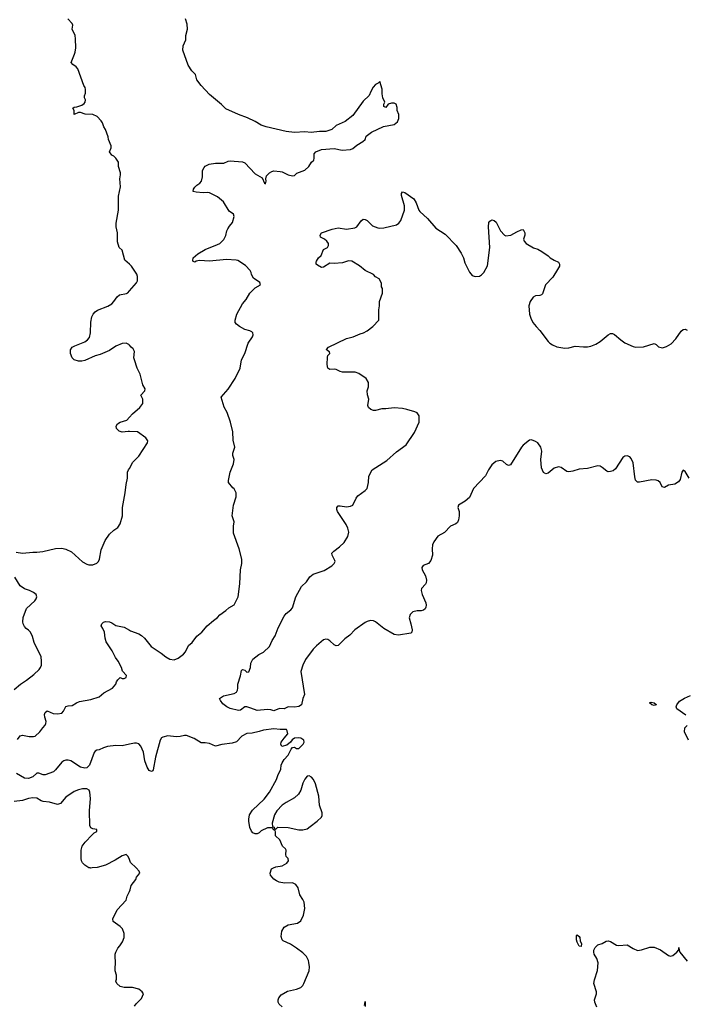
# Model space of a CAD drawing. Header units: inches. Extents: x 2220522 to 2384314, y 721474 to 893490.
# Tile 34 of 256: x 2268944 to 2275351, y 748688 to 758162. Entities that reach past the tile are written whole.
import ezdxf

# ---------------------------------------------------------------- set-up
doc = ezdxf.new("R2010")
doc.units = ezdxf.units.IN
doc.header["$MEASUREMENT"] = 0
for name, color, linetype in [('C2764', 7, 'Continuous'), ('C2765', 7, 'Continuous'), ('C2774', 7, 'Continuous'), ('C2775', 7, 'Continuous')]:
    doc.layers.add(name, color=color, linetype=linetype)

msp = doc.modelspace()

# ---------------------------------------------------------------- linework, layer by layer
at = {"layer": 'C2764', "color": 5, "elevation": 260}
for points in [[(2269643.3, 750000), (2269630, 749998.4), (2269621.3, 750000)], [(2270000, 748849.2), (2269950, 748849.2), (2269910, 748859), (2269878, 748890), (2269869, 748910), (2269875.3, 748930), (2269875.3, 748970), (2269862, 749010), (2269862, 749050), (2269868, 749070), (2269864, 749170), (2269869.3, 749190.7), (2269889, 749230), (2269909.3, 749250.7), (2269934, 749290), (2269949.2, 749330), (2269949.3, 749370), (2269933.6, 749413.6), (2269910, 749437.2), (2269845.2, 749485.2), (2269842, 749510), (2269883.2, 749596.8), (2269968.9, 749691.1), (2269979, 749730), (2270000, 749772.5)]]:
    msp.add_lwpolyline(points, dxfattribs=at)
at = {"layer": 'C2765', "color": 5}
for points, elevation in [([(2270000, 755809.8), (2269955.3, 755850), (2269930, 755946), (2269902, 755970), (2269885.6, 756025.6), (2269886, 756110), (2269874.5, 756170), (2269874.2, 756205.8), (2269896, 756330), (2269896.5, 756463.5), (2269913.6, 756553.6), (2269909.2, 756630), (2269915.3, 756670), (2269915.3, 756690), (2269895.3, 756750), (2269895.3, 756790), (2269868.7, 756830), (2269850, 756848.7), (2269830, 756858), (2269808, 756890), (2269826, 756930), (2269826, 756950), (2269798, 757010), (2269794.6, 757034.6), (2269770, 757106), (2269755.3, 757130), (2269742, 757170), (2269728.7, 757190), (2269689.3, 757229.3), (2269650, 757249), (2269574.6, 757254.6), (2269530, 757268.7), (2269510, 757268.7), (2269468.7, 757250), (2269468, 757290), (2269455.3, 757310), (2269470, 757321), (2269496, 757324), (2269541.2, 757338.8), (2269564.7, 757355.3), (2269575.3, 757370), (2269579, 757390), (2269569, 757410), (2269568.7, 757430), (2269576.4, 757456.4), (2269578, 757490), (2269575.3, 757510), (2269562, 757530), (2269505.2, 757690), (2269489, 757710), (2269455.3, 757730), (2269441.2, 757750), (2269473.2, 757830), (2269477.2, 757850), (2269484, 757890), (2269483.1, 757976.9), (2269477.2, 758010), (2269448, 758070), (2269455.3, 758110), (2269450, 758126), (2269408, 758170)], 260), ([(2270000, 755030.5), (2269995.5, 755035.5), (2269970, 755048.7), (2269930, 755046), (2269870, 755022), (2269810, 754978), (2269719.8, 754940.2), (2269670, 754926.6), (2269570, 754881.6), (2269544.2, 754875.8), (2269510, 754876.9), (2269469.8, 754889.8), (2269448.3, 754910), (2269433.3, 754950), (2269434.6, 754985.4), (2269448.8, 755011.2), (2269474.3, 755025.7), (2269570, 755063.6), (2269597.8, 755082.2), (2269616.3, 755103.7), (2269627.1, 755150), (2269627.9, 755252.1), (2269637.8, 755302.2), (2269651.3, 755330), (2269669.8, 755350.2), (2269693.6, 755366.4), (2269794.2, 755405.8), (2269831.1, 755428.9), (2269852, 755450), (2269883, 755497), (2269905.6, 755514.4), (2269971.9, 755528.1), (2269984.7, 755535.3), (2270000, 755552.5)], 260), ([(2270000, 754199.4), (2269990, 754199.6), (2269930, 754193.7), (2269902.5, 754202.5), (2269875.4, 754230), (2269874, 754250), (2269886.8, 754273.2), (2269910, 754288.9), (2269975.3, 754310), (2270000, 754337.6)], 260), ([(2268910, 753039.5), (2268970, 753030.5), (2269070, 753040.3), (2269110, 753039.5), (2269166.6, 753046.6), (2269290, 753073.4), (2269350, 753075.8), (2269390, 753068.5), (2269442.6, 753042.6), (2269550, 752945.5), (2269590, 752922), (2269610, 752916.3), (2269650, 752917.3), (2269686.8, 752933.2), (2269704, 752950), (2269714, 752970), (2269730, 753062), (2269767.7, 753152.3), (2269810, 753211), (2269849.5, 753250.5), (2269890, 753276), (2269912.3, 753310), (2269932.7, 753390), (2269935.3, 753470), (2269960.9, 753610), (2269969.4, 753690), (2269982.7, 753750), (2269983.7, 753810), (2269992, 753830), (2270000, 753844.7)], 260), ([(2268890, 751716.4), (2268951.3, 751768.7), (2269010, 751806.3), (2269079.4, 751860.6), (2269130.8, 751909.2), (2269146.3, 751930), (2269153.7, 751950), (2269156, 751990), (2269150.8, 752030.8), (2269082.9, 752170), (2269067.2, 752227.2), (2269050, 752268.7), (2269030, 752289.2), (2269005.4, 752305.4), (2268990, 752324), (2268978, 752350), (2268974.5, 752370), (2268977, 752410), (2269010, 752496), (2269089, 752570), (2269104, 752590), (2269108.7, 752610), (2269102, 752630), (2269078, 752650), (2269038, 752670), (2268990, 752686), (2268950, 752714), (2268898, 752798)], 260), ([(2268924.4, 751235.6), (2268950, 751273), (2268970, 751278.7), (2269034.9, 751265.1), (2269075.9, 751264.1), (2269092, 751268), (2269139.3, 751310), (2269166, 751350), (2269190, 751374.8), (2269196.9, 751390), (2269198.7, 751410), (2269185.6, 751450), (2269182.9, 751477.1), (2269190, 751496), (2269210, 751511.3), (2269267.7, 751487.7), (2269310, 751484.2), (2269349.6, 751490.4), (2269367, 751510), (2269390, 751554.9), (2269410, 751561.3), (2269450, 751562.4), (2269492.3, 751590), (2269519.4, 751600.6), (2269630, 751622.3), (2269710, 751648), (2269755.9, 751684.1), (2269839, 751730), (2269868.7, 751770), (2269875.3, 751790), (2269890, 751812), (2269910, 751832), (2269930, 751822), (2269950, 751824.7), (2269970, 751834), (2269973.6, 751853.6), (2269934.6, 751894.6), (2269924, 751930), (2269893.2, 751990), (2269865.4, 752025.4), (2269833.2, 752090), (2269777.2, 752177.2), (2269767.3, 752210), (2269760.7, 752270), (2269745.4, 752305.4), (2269728.7, 752330), (2269735.3, 752350), (2269750, 752364.7), (2269770, 752370.8), (2269810, 752368), (2269830, 752360.4), (2269870, 752334), (2269950, 752316.5), (2270000, 752288.7)], 240), ([(2270000, 751191.2), (2269930, 751176.9), (2269870, 751179.6), (2269790, 751169.4), (2269750, 751157), (2269710, 751138), (2269685.8, 751134.2), (2269670, 751125.2), (2269660.5, 751110), (2269617.6, 750990), (2269590, 750963), (2269570, 750959.1), (2269530.3, 750969.7), (2269436, 751030), (2269410, 751038), (2269390, 751038), (2269370, 751032.2), (2269350, 751017.7), (2269290, 750944.2), (2269270, 750926.3), (2269190, 750895.6), (2269170, 750895.6), (2269130, 750913.6), (2269110, 750911.8), (2269070, 750877.6), (2269030, 750860.9), (2268990, 750865.2), (2268914, 750910)], 240), ([(2269621.3, 750000), (2269610, 750002), (2269570, 750026), (2269549.2, 750050), (2269539.3, 750070), (2269536, 750090), (2269537, 750170), (2269546.6, 750210), (2269573.1, 750246.9), (2269640.9, 750319.1), (2269661.2, 750338.8), (2269686, 750350), (2269686, 750370), (2269650, 750378), (2269630, 750388), (2269621.2, 750410), (2269617, 750550), (2269626.3, 750670), (2269620.5, 750730), (2269611.8, 750750), (2269590, 750760.5), (2269550, 750762.2), (2269510, 750753.5), (2269470, 750737.4), (2269390, 750680.7), (2269338.3, 750621.7), (2269310, 750611.8), (2269232.2, 750632.2), (2269170, 750638.5), (2269150, 750646), (2269110, 750671.9), (2269070, 750675.8), (2269030.8, 750670), (2268970, 750647.9), (2268890, 750639.8)], 260), ([(2270000, 750081.6), (2269989.4, 750109.4), (2269970, 750129), (2269930, 750118), (2269863.8, 750076.2), (2269771.7, 750028.3), (2269690, 750005.4), (2269643.3, 750000)], 260)]:
    msp.add_lwpolyline(points, dxfattribs=dict(at, elevation=elevation))
at = {"layer": 'C2774', "color": 5}
for points, elevation in [([(2270000, 749772.5), (2270009.1, 749790.9), (2270019, 749830), (2270062, 749890), (2270070, 749912), (2270102, 749950), (2270095.3, 749970), (2270064.5, 750000)], 260), ([(2271470, 748665.2), (2271441.2, 748690), (2271433.2, 748710), (2271433.2, 748730), (2271439.3, 748750), (2271460.9, 748779.1), (2271523.7, 748816.3), (2271610, 748833.4), (2271650, 748850.8), (2271669.2, 748870), (2271679.3, 748890), (2271729.2, 749010), (2271733.2, 749050), (2271729, 749090), (2271724, 749110), (2271704, 749150), (2271670, 749184), (2271609, 749230), (2271550, 749266.6), (2271480.1, 749300.1), (2271469.3, 749310), (2271460.1, 749340.1), (2271467.7, 749392.3), (2271490, 749430.7), (2271530, 749453.4), (2271618, 749470), (2271650, 749491.3), (2271674.8, 749545.2), (2271689.2, 749610), (2271681.2, 749670), (2271670, 749698), (2271642, 749742), (2271625.2, 749810), (2271601.5, 749841.5), (2271570, 749856), (2271492.9, 749852.9), (2271443.2, 749863.2), (2271415.5, 749875.5), (2271390, 749894), (2271359, 749930), (2271354, 749950), (2271369.4, 749990.6), (2271388.3, 750000)], 240), ([(2274500.5, 748660.5), (2274479.5, 748710), (2274477.6, 748730), (2274497.4, 748790), (2274497.4, 748810), (2274471.8, 748890), (2274477.2, 748922.8), (2274506, 749014), (2274511.8, 749088.2), (2274498.8, 749130), (2274473.6, 749170), (2274469.8, 749190), (2274472.1, 749210), (2274484.1, 749235.9), (2274510, 749262), (2274550, 749274.4), (2274590, 749294.4), (2274610, 749297.6), (2274630, 749292.2), (2274690, 749258.4), (2274710, 749252.7), (2274790, 749259.1), (2274850, 749224), (2274890, 749206.8), (2274930, 749211), (2275010, 749238.8), (2275050, 749238.8), (2275113.2, 749213.2), (2275190, 749158), (2275210, 749151.3), (2275230, 749158), (2275268, 749190), (2275288, 749212), (2275290, 749234), (2275291, 749210), (2275298, 749190), (2275370, 749102)], 220), ([(2270049.1, 748670.9), (2270065.6, 748694.4), (2270115.5, 748744.5), (2270135.3, 748790), (2270122, 748810), (2270090, 748833.2), (2270030, 748849.2), (2270000, 748849.2)], 260), ([(2272262, 748678), (2272270, 748714), (2272270, 748666)], 220)]:
    msp.add_lwpolyline(points, dxfattribs=dict(at, elevation=elevation))
at = {"layer": 'C2774', "color": 5, "elevation": 220}
msp.add_lwpolyline([(2274350, 749246), (2274330, 749248.7), (2274310, 749286), (2274305.2, 749310), (2274305.2, 749350), (2274310, 749358), (2274330, 749342), (2274334.8, 749330), (2274338, 749298), (2274351, 749269)], close=True, dxfattribs=at)
at = {"layer": 'C2775', "color": 5}
for points, elevation in [([(2270000, 752288.7), (2270010, 752283.1), (2270092.2, 752252.2), (2270116.5, 752236.5), (2270144.2, 752210), (2270210.5, 752130), (2270307.2, 752067.2), (2270350, 752033), (2270390, 752010.5), (2270430, 752003), (2270470, 752019.1), (2270522, 752058), (2270539.1, 752080.9), (2270570, 752140.7), (2270603.7, 752170), (2270649.4, 752230), (2270697.2, 752270), (2270749.7, 752330.4), (2270810, 752382.8), (2270850, 752411), (2270870, 752436), (2270930, 752476), (2270956, 752504), (2271010, 752532), (2271048.7, 752610), (2271064.7, 752735.3), (2271069.2, 752870), (2271081.2, 752930), (2271081.2, 752970), (2271057.2, 753070), (2271003.1, 753223.1), (2271002, 753290), (2271008, 753330), (2270988.7, 753390), (2271002, 753490), (2271028.7, 753570), (2271028.7, 753610), (2271008.4, 753648.4), (2270996.4, 753656.4), (2270955.3, 753710), (2270953.2, 753730), (2270969.2, 753810), (2271001.2, 753890), (2271009.2, 753930), (2270997.2, 753970), (2270997.2, 753990), (2271014, 754050), (2270998, 754118), (2270996.5, 754196.5), (2270974, 754290), (2270941.5, 754381.5), (2270913.6, 754433.6), (2270884, 754530), (2270950, 754606), (2271019.3, 754710), (2271066, 754810), (2271080.9, 754890), (2271112, 754950), (2271142.7, 755050), (2271185.2, 755110), (2271192.7, 755130), (2271189, 755150), (2271179.5, 755159.5), (2271158, 755170), (2271110, 755180.9), (2271059, 755210), (2271030, 755234), (2271019.3, 755250), (2271019.3, 755270), (2271035.1, 755330), (2271090, 755427.3), (2271122.9, 755470), (2271158, 755530), (2271210, 755582), (2271262, 755610), (2271254.8, 755634.8), (2271194.6, 755674.6), (2271175.3, 755710), (2271174, 755730), (2271162, 755750), (2271116.6, 755796.6), (2271044.8, 755844.8), (2271029.5, 755849.5), (2270935.1, 755855.1), (2270770, 755840.4), (2270674.9, 755845.1), (2270641.6, 755838.4), (2270629, 755829), (2270615.3, 755835.3), (2270610, 755846), (2270614, 755870), (2270658, 755910), (2270730, 755951.5), (2270850, 755998), (2270870, 756010.4), (2270910, 756046.7), (2270930, 756086.8), (2270939.1, 756130), (2270948.7, 756151.3), (2270963.6, 756176.4), (2270992.8, 756210), (2271009.2, 756269.2), (2271001.2, 756290), (2270961.2, 756321.2), (2270907.3, 756410), (2270850, 756458.7), (2270770, 756496.2), (2270750, 756500.7), (2270710, 756497.6), (2270641.6, 756501.6), (2270615.3, 756510), (2270618, 756530), (2270630, 756550.6), (2270650, 756570.5), (2270679.3, 756590), (2270694, 756610), (2270702.9, 756650), (2270704.5, 756710), (2270718.9, 756741.1), (2270730, 756754), (2270768.2, 756771.8), (2270830, 756782.3), (2270910, 756780.3), (2270950, 756799.7), (2270970, 756803.8), (2271090, 756795.3), (2271110, 756784.9), (2271210, 756678), (2271279.1, 756639.1), (2271302, 756590), (2271310, 756582), (2271316, 756610), (2271313.2, 756630), (2271321.5, 756658.5), (2271349, 756690), (2271370, 756700.5), (2271390, 756707.7), (2271450, 756702), (2271470, 756697.3), (2271530, 756668.4), (2271570, 756659.1), (2271590, 756662.8), (2271612.9, 756687.1), (2271690, 756716), (2271729, 756750), (2271754, 756790), (2271774, 756810), (2271779, 756830), (2271779, 756870), (2271795.3, 756890), (2271850, 756913.4), (2271970, 756924), (2272048.3, 756908.3), (2272130, 756913.4), (2272150, 756922), (2272190, 756954), (2272248.7, 756990), (2272268.7, 757010), (2272279.3, 757040.7), (2272330, 757081), (2272445.6, 757134.4), (2272550, 757153.4), (2272581.2, 757178.8), (2272595.1, 757210), (2272592.7, 757250), (2272579, 757290), (2272578, 757318), (2272568, 757350), (2272550, 757359), (2272522, 757358), (2272491.6, 757348.4), (2272470, 757318), (2272450, 757326), (2272448.7, 757350), (2272458, 757370), (2272441.2, 757410), (2272433.2, 757450), (2272432.9, 757492.9), (2272410, 757566), (2272394, 757550), (2272370, 757538), (2272348.1, 757511.9), (2272322.8, 757470), (2272307.1, 757432.9), (2272250, 757379), (2272150, 757241.2), (2272076.7, 757183.3), (2271990, 757144), (2271950, 757106.6), (2271892, 757088), (2271870, 757085.6), (2271830, 757087.6), (2271750, 757078.4), (2271690, 757082.9), (2271590, 757076.2), (2271510, 757085.1), (2271318, 757130), (2271267.2, 757147.2), (2271210, 757181.2), (2271136.9, 757216.9), (2271050, 757249.6), (2270930, 757304.5), (2270887.5, 757347.5), (2270770, 757440.9), (2270690, 757529.6), (2270650, 757584.5), (2270636.3, 757636.3), (2270602, 757670), (2270564.9, 757724.9), (2270515.1, 757870), (2270519.3, 757910), (2270542.7, 757970), (2270542.7, 758010), (2270559, 758070), (2270558, 758118), (2270541.2, 758170)], 240), ([(2275389.4, 753749.4), (2275350, 753815.3), (2275330, 753828.7), (2275316, 753810), (2275300.9, 753739.1), (2275284.4, 753715.6), (2275250, 753693.5), (2275190, 753682.2), (2275150, 753662), (2275128.3, 753668.3), (2275107.7, 753710), (2275090, 753724), (2275070, 753732.3), (2275030, 753734.9), (2274911.6, 753711.6), (2274891.6, 753711.6), (2274872.4, 753732.4), (2274863.6, 753763.6), (2274850, 753899.3), (2274830, 753941.2), (2274817.2, 753957.2), (2274790, 753966.6), (2274770, 753962), (2274750, 753949.3), (2274678.3, 753841.7), (2274657.2, 753822.8), (2274630, 753813.6), (2274610, 753811.6), (2274597.1, 753817.1), (2274550, 753854.3), (2274530, 753865.6), (2274510, 753869.6), (2274410, 753844.5), (2274330, 753837), (2274270, 753818.4), (2274230, 753811.8), (2274210, 753816.2), (2274155.1, 753855), (2274130, 753860.4), (2274090, 753846), (2274030, 753797.6), (2274010, 753793.5), (2273986.1, 753806.1), (2273967.4, 753850), (2273960.2, 753930), (2273970.8, 754010), (2273959.7, 754050), (2273930, 754089.6), (2273910, 754104.7), (2273870, 754119.7), (2273850, 754115.8), (2273790, 754068.3), (2273774.9, 754050), (2273670, 753878.7), (2273650, 753871.3), (2273630, 753882), (2273594.2, 753914.2), (2273570, 753921.6), (2273527.4, 753910), (2273490, 753878), (2273455.6, 753830), (2273426.9, 753773.1), (2273313.7, 753650), (2273273.7, 753566.3), (2273231, 753529), (2273169.1, 753490), (2273162.9, 753470), (2273174, 753430), (2273175.7, 753390), (2273169.5, 753350.5), (2273157.2, 753322.8), (2273141.6, 753310), (2273090, 753288.4), (2273032.6, 753227.4), (2272970, 753192.6), (2272930, 753138.7), (2272916.2, 753110), (2272913.2, 753070), (2272917.2, 753010), (2272902.6, 752957.4), (2272880.5, 752930), (2272827.7, 752910), (2272815.8, 752890), (2272817.4, 752870), (2272848.9, 752810), (2272860.9, 752770), (2272857.5, 752742.5), (2272850.2, 752729.8), (2272810.5, 752690), (2272808.5, 752670), (2272818, 752630), (2272853.4, 752550), (2272857.4, 752530), (2272854.6, 752510), (2272846, 752494), (2272830, 752480.7), (2272810, 752474), (2272770, 752473.6), (2272730, 752464.5), (2272701.7, 752438.3), (2272692.7, 752407.3), (2272710.4, 752349.6), (2272720.5, 752290), (2272718.8, 752270), (2272710, 752259), (2272590, 752241.5), (2272550, 752246.9), (2272450, 752304.2), (2272370, 752369.4), (2272350, 752379.3), (2272319.8, 752380.2), (2272290, 752373.2), (2272270, 752362.7), (2272170, 752292), (2272120.6, 752239.4), (2272074.6, 752205.4), (2272010, 752141.2), (2271990, 752137.2), (2271970, 752147), (2271930, 752185.1), (2271910, 752197.6), (2271890, 752201.3), (2271870, 752195.1), (2271801.2, 752138.8), (2271770, 752104.2), (2271695.4, 752004.6), (2271670.2, 751950), (2271650.3, 751889.7), (2271684.9, 751670), (2271670.7, 751630), (2271658, 751570), (2271630, 751555.1), (2271590, 751546.9), (2271530, 751549.5), (2271490, 751532), (2271446.4, 751533.6), (2271390, 751512.7), (2271361.5, 751521.5), (2271330, 751524.5), (2271230, 751516.2), (2271170, 751539.3), (2271130, 751549.2), (2271110.9, 751549.1), (2271070, 751517), (2271050, 751514.3), (2270970, 751535.1), (2270938.4, 751550), (2270900.1, 751580.1), (2270876, 751610), (2270869, 751630), (2270905.1, 751654.9), (2271010, 751679.5), (2271030, 751690.8), (2271040.7, 751710), (2271044.5, 751730), (2271042.7, 751770), (2271069.4, 751850), (2271080.7, 751899.3), (2271090, 751910.7), (2271110, 751902.8), (2271130, 751882.8), (2271150, 751887.3), (2271167, 751930), (2271170, 751972), (2271189, 752010), (2271246.2, 752053.8), (2271290, 752077.3), (2271350, 752131), (2271375.1, 752190), (2271404.9, 752235.1), (2271431.1, 752310), (2271490, 752423.8), (2271510, 752448.5), (2271555.5, 752484.5), (2271570, 752504), (2271601.6, 752610), (2271655.6, 752710), (2271706.1, 752753.9), (2271738, 752802), (2271770, 752827.4), (2271876.6, 752863.4), (2271950, 752906.4), (2271972, 752930), (2271979.5, 752950), (2271978, 752958), (2271953.2, 753010), (2271949.2, 753030), (2271968.7, 753050), (2272024, 753090), (2272067.5, 753132.5), (2272103.7, 753190), (2272112, 753230), (2272102.9, 753270), (2272086.5, 753306.5), (2272002.9, 753430), (2271996.2, 753450), (2271996, 753470), (2272010, 753484), (2272030, 753484.9), (2272090, 753474.8), (2272130, 753481), (2272150, 753491.3), (2272181.5, 753558.5), (2272198, 753582), (2272269.3, 753630.7), (2272289.2, 753650.8), (2272301.2, 753710), (2272304, 753770), (2272337.2, 753830), (2272478.9, 753921.1), (2272570, 754002.8), (2272664, 754070), (2272744, 754190), (2272788.7, 754290), (2272788.7, 754350), (2272770, 754378), (2272749.1, 754389.1), (2272671.5, 754411.5), (2272630, 754420.7), (2272550, 754427), (2272470, 754417), (2272430, 754417), (2272370, 754401.6), (2272350, 754401.6), (2272325.2, 754410), (2272302, 754430), (2272294.5, 754450), (2272303.7, 754510), (2272292.7, 754552.7), (2272289.7, 754590), (2272300.5, 754630), (2272302.9, 754670), (2272279.3, 754710), (2272210, 754757.2), (2272172.1, 754772.1), (2272050, 754772), (2272030, 754776.2), (2271990, 754795.6), (2271970, 754800.7), (2271930, 754797.2), (2271909.4, 754809.4), (2271903.7, 754843.7), (2271906.3, 754913.7), (2271909, 754931), (2271928, 754950), (2271927.3, 754967.3), (2271902, 754982), (2271898, 754990), (2271915.3, 755010), (2272090, 755093.7), (2272153.2, 755110), (2272220.1, 755139.9), (2272254, 755150), (2272289, 755170), (2272342, 755210), (2272402, 755270), (2272402, 755370), (2272409, 755410), (2272409, 755450), (2272435.3, 755530), (2272435.3, 755575.3), (2272428.4, 755591.6), (2272427.3, 755627.3), (2272406, 755670), (2272370, 755688), (2272349, 755709), (2272270, 755749.2), (2272213.8, 755793.8), (2272140.1, 755840.1), (2272110, 755842), (2272050, 755823.6), (2271970, 755816.9), (2271930, 755818.4), (2271870, 755781.2), (2271850, 755777.2), (2271810, 755799), (2271799, 755810), (2271797.2, 755830), (2271801.5, 755838.5), (2271822, 755870), (2271846.3, 755893.7), (2271870, 755951), (2271908.4, 755971.6), (2271915.3, 755990), (2271915.3, 756010), (2271902, 756030), (2271878, 756050), (2271839, 756070), (2271837.2, 756090), (2271850, 756112.7), (2271953.4, 756146.6), (2272010, 756158.9), (2272090, 756146), (2272170, 756158.4), (2272190.9, 756169.1), (2272230, 756228), (2272250, 756241.6), (2272270, 756240.5), (2272288.7, 756228.7), (2272339.9, 756179.9), (2272390, 756158.4), (2272410, 756155.8), (2272450, 756160.3), (2272570.8, 756189.2), (2272594.3, 756205.7), (2272613.6, 756230), (2272649.5, 756330), (2272649.5, 756370), (2272618.4, 756470), (2272618, 756490), (2272630, 756506.8), (2272650, 756500.5), (2272737.6, 756437.6), (2272761.6, 756401.6), (2272787, 756330), (2272796.9, 756316.9), (2272870.4, 756250), (2272950, 756155.8), (2273039.4, 756099.4), (2273145.3, 755990), (2273194.6, 755914.6), (2273216, 755870), (2273230, 755824), (2273274.5, 755734.5), (2273300.9, 755700.9), (2273330, 755690.4), (2273370, 755695.8), (2273390, 755706.7), (2273410.9, 755730), (2273446.1, 755793.9), (2273469.8, 755970), (2273456.4, 756170), (2273461.3, 756210), (2273470, 756223), (2273490, 756236.4), (2273510, 756230.4), (2273530, 756213.4), (2273572.7, 756130), (2273609.2, 756089.2), (2273624, 756084), (2273672.1, 756087.9), (2273730, 756121.6), (2273770, 756138.8), (2273790, 756142), (2273806, 756110), (2273806, 756090), (2273794.8, 756050), (2273798.8, 756030), (2273818.8, 756010), (2273890, 755967.7), (2273932.8, 755952.8), (2273970.5, 755930.5), (2274030, 755891.3), (2274050.7, 755870.7), (2274087.9, 755847.9), (2274131.3, 755830), (2274141, 755810), (2274138.8, 755790), (2274122, 755758), (2274074.6, 755685.4), (2274004.7, 755610), (2273975.3, 755524.7), (2273965.4, 755514.6), (2273951.1, 755508.9), (2273910, 755504), (2273887.9, 755492.1), (2273858, 755450), (2273846, 755410), (2273851, 755330), (2273864, 755290), (2273884.9, 755250), (2273914.8, 755210), (2273952.3, 755172.3), (2274030, 755066.8), (2274046.8, 755050), (2274072.5, 755032.5), (2274114.6, 755014.6), (2274190, 755001.6), (2274230, 755006), (2274290, 755021.6), (2274370, 755013.4), (2274410, 755014), (2274441, 755021), (2274490, 755040.7), (2274530, 755066.8), (2274610, 755130.8), (2274630, 755142.8), (2274650, 755142.8), (2274670, 755134), (2274730, 755080.7), (2274770, 755054), (2274850, 755018), (2274872.8, 755012.8), (2274950, 755015.5), (2275050, 755046), (2275070, 755036), (2275094.4, 755014.4), (2275130, 755005.3), (2275170, 755016.5), (2275215.2, 755044.8), (2275260.5, 755090), (2275310, 755164.9), (2275330, 755180.5), (2275350, 755183), (2275370, 755176.3)], 220), ([(2270000, 755552.5), (2270069, 755630), (2270079, 755650), (2270079, 755690), (2270072.9, 755712.9), (2270022, 755790), (2270000, 755809.8)], 260), ([(2270000, 754337.6), (2270029.5, 754370.5), (2270102, 754430), (2270128.7, 754470), (2270128.7, 754510), (2270109, 754550), (2270148.7, 754590), (2270153.2, 754610), (2270128.7, 754650), (2270104, 754750), (2270074, 754810), (2270049, 754890), (2270044, 754910), (2270048.7, 754970), (2270036.5, 754996.5), (2270018, 755010), (2270000, 755030.5)], 260), ([(2270000, 753844.7), (2270033.6, 753906.4), (2270090, 753961), (2270174, 754090), (2270177.2, 754110), (2270157.5, 754137.5), (2270077.5, 754197.5), (2270000, 754199.4)], 260), ([(2275355.3, 751470), (2275268.7, 751530), (2275264, 751550), (2275269, 751570), (2275294, 751606), (2275344.8, 751635.2), (2275401.5, 751658.5)], 220), ([(2271388.3, 750000), (2271409.5, 750010.5), (2271470, 750020.7), (2271514.2, 750045.8), (2271533.2, 750070), (2271529.2, 750090), (2271509.2, 750110), (2271505.2, 750130), (2271509, 750170), (2271504, 750184), (2271475.3, 750210), (2271448.7, 750270), (2271408, 750310), (2271407.3, 750347.3), (2271402, 750362), (2271388, 750368), (2271382, 750382), (2271370, 750386), (2271330, 750386), (2271270, 750358), (2271250, 750338), (2271230, 750328), (2271210, 750328), (2271190, 750338), (2271174.6, 750354.6), (2271161.2, 750390), (2271149.3, 750449.3), (2271149.2, 750470), (2271156, 750510), (2271183.9, 750556.1), (2271298.3, 750661.7), (2271349.4, 750730), (2271416, 750850), (2271429.5, 750890.5), (2271459, 750950), (2271461.2, 750990), (2271469.3, 751010.7), (2271490, 751044.7), (2271530, 751084.7), (2271556.5, 751143.5), (2271570, 751158), (2271590, 751161), (2271610, 751151), (2271630, 751151), (2271672.7, 751190), (2271681.2, 751210), (2271679, 751230), (2271650, 751249.2), (2271630, 751252.7), (2271590.7, 751249.3), (2271567.1, 751232.9), (2271550.8, 751209.2), (2271517.3, 751182.7), (2271466, 751170), (2271458, 751190), (2271462, 751210), (2271489, 751250), (2271524, 751290), (2271520.2, 751320.2), (2271511.8, 751331.8), (2271450, 751331), (2271390, 751338.3), (2271292.4, 751327.6), (2271250, 751312.3), (2271183.4, 751296.6), (2271130, 751295.6), (2271082.8, 751270), (2271030, 751213.2), (2270990, 751201.2), (2270890, 751189.3), (2270830, 751172.3), (2270770, 751197), (2270730, 751202.9), (2270690, 751202.7), (2270624.6, 751244.6), (2270550, 751275.1), (2270530, 751276.3), (2270490, 751265.7), (2270450, 751261.5), (2270370, 751272.6), (2270321.5, 751258.5), (2270309.1, 751250.9), (2270296.5, 751230), (2270253.2, 751066.8), (2270230, 750946), (2270224.7, 750935.3), (2270214, 750930), (2270190, 750939), (2270170, 750968.7), (2270148.2, 751030), (2270134.6, 751114.6), (2270110.9, 751170.9), (2270090, 751194), (2270070, 751202.4), (2270050, 751201.3), (2270000, 751191.2)], 240), ([(2275381.2, 751230), (2275342, 751310), (2275348, 751350), (2275368.7, 751370)], 220), ([(2270064.5, 750000), (2270011.5, 750051.5), (2270000, 750081.6)], 260)]:
    msp.add_lwpolyline(points, dxfattribs=dict(at, elevation=elevation))
for points, elevation in [([(2275050, 751562), (2275030, 751568.7), (2275006, 751590), (2275024, 751596), (2275052, 751590), (2275070, 751572), (2275070, 751568.7)], 220), ([(2271730, 750888), (2271710, 750882), (2271690, 750855.3), (2271670, 750815.3), (2271650.5, 750750), (2271627.7, 750710), (2271590, 750675.1), (2271510, 750631.6), (2271470, 750603.7), (2271418.8, 750550), (2271396, 750510), (2271374, 750430), (2271378, 750398), (2271392.7, 750392.7), (2271398, 750378), (2271410, 750374), (2271428, 750392), (2271528.9, 750391.1), (2271630, 750366), (2271670, 750366.8), (2271710, 750376), (2271741.5, 750398.5), (2271808.7, 750450), (2271848, 750490), (2271855.3, 750504.7), (2271855.3, 750530), (2271830, 750606), (2271822.7, 750690), (2271793.2, 750810), (2271772.5, 750852.5), (2271752.9, 750872.9)], 240)]:
    msp.add_lwpolyline(points, close=True, dxfattribs=dict(at, elevation=elevation))

doc.saveas('drawing.dxf')
